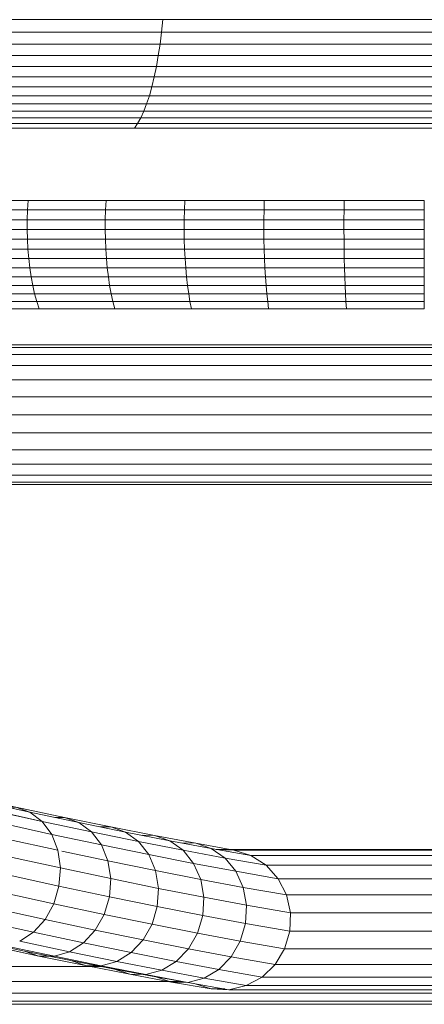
# Model space of a CAD drawing. Header units: millimetres. Extents: x -5903 to 5148, y -923 to 11622.
# Tile 26 of 37: x 3806 to 3877, y 6919 to 7092. Entities that reach past the tile are written whole.
import ezdxf

# ---------------------------------------------------------------- set-up
doc = ezdxf.new("R2010")
doc.units = ezdxf.units.MM
doc.layers.add('G-XREF-____-OTLN', color=7, linetype='Continuous', lineweight=9, true_color=0x007f7f)
doc.layers.add('I-FURN-____-OTLN', color=7, linetype='Continuous', lineweight=9)

# ---------------------------------------------------------------- blocks, each defined once
blk = doc.blocks.new('Gym_Bicycle - BYCYCLE_dwg-951122-Level 1')
at = {"layer": 'G-XREF-____-OTLN'}
for p, q in [((119.1, 480.97), (639.78, 480.97)), ((639.34, 480.4), (118.72, 480.4)), ((638.93, 479.04), (118.36, 479.04)), ((216.22, 477.69), (121.3, 477.69)), ((219.27, 478.41), (121.46, 478.41)), ((216.22, 477.69), (213.45, 476.18)), ((219.27, 478.41), (216.22, 477.69)), ((223.63, 476.38), (216.22, 477.69)), ((219.27, 478.41), (222.39, 478.28)), ((226.47, 477.14), (219.27, 478.41)), ((222.39, 478.28), (219.96, 478.28)), ((229.35, 477.06), (222.39, 478.28)), ((222.39, 478.28), (225.38, 477.33)), ((213.45, 476.18), (118.56, 476.18)), ((211.16, 473.98), (213.45, 476.18)), ((221.05, 474.84), (213.45, 476.18)), ((221.05, 474.84), (223.63, 476.38)), ((221.05, 474.84), (223.63, 476.38)), ((226.47, 477.14), (223.63, 476.38)), ((231.06, 474.99), (223.63, 476.38)), ((231.06, 474.99), (223.63, 476.38)), ((233.84, 475.76), (226.47, 477.14)), ((229.35, 477.06), (226.47, 477.14)), ((232.1, 476.15), (226.47, 477.14)), ((232.1, 476.15), (226.47, 477.14)), ((638.56, 476.97), (227.44, 476.97)), ((236.66, 475.69), (229.35, 477.06)), ((229.35, 477.06), (232.1, 476.15)), ((231.06, 474.99), (233.84, 475.76)), ((239.34, 474.79), (232.1, 476.15)), ((241.66, 474.22), (233.84, 475.76)), ((233.84, 475.76), (236.66, 475.69)), ((218.88, 472.62), (221.05, 474.84)), ((218.88, 472.62), (221.05, 474.84)), ((228.51, 473.44), (221.05, 474.84)), ((221.05, 474.84), (228.51, 473.44)), ((228.51, 473.44), (231.06, 474.99)), ((238.93, 473.45), (231.06, 474.99)), ((244.42, 474.17), (236.66, 475.69)), ((239.34, 474.79), (236.66, 475.69)), ((241.66, 474.22), (238.93, 473.45)), ((247.03, 473.28), (239.34, 474.79)), ((249.9, 472.53), (241.66, 474.22)), ((244.42, 474.17), (241.66, 474.22)), ((638.27, 474.34), (241.67, 474.34)), ((241.67, 474.34), (638.27, 474.34)), ((252.6, 472.49), (244.42, 474.17)), ((247.03, 473.28), (244.42, 474.17)), ((211.16, 473.98), (113.14, 473.98)), ((211.16, 473.98), (113.14, 473.98)), ((209.5, 471.24), (211.16, 473.98)), ((218.88, 472.62), (211.16, 473.98)), ((217.28, 469.87), (218.88, 472.62)), ((226.38, 471.22), (218.88, 472.62)), ((226.38, 471.22), (218.88, 472.62)), ((228.51, 473.44), (226.38, 471.22)), ((228.51, 473.44), (226.38, 471.22)), ((236.43, 471.89), (228.51, 473.44)), ((236.43, 471.89), (238.93, 473.45)), ((247.24, 471.74), (238.93, 473.45)), ((247.24, 471.74), (238.93, 473.45)), ((255.14, 471.62), (247.03, 473.28)), ((247.24, 471.74), (249.9, 472.53)), ((249.9, 472.53), (247.24, 471.74)), ((258.57, 470.69), (249.9, 472.53)), ((252.6, 472.49), (249.9, 472.53)), ((261.2, 470.66), (252.6, 472.49)), ((255.14, 471.62), (252.6, 472.49)), ((209.5, 471.24), (111.45, 471.24)), ((208.58, 468.15), (209.5, 471.24)), ((217.28, 469.87), (209.5, 471.24)), ((226.38, 471.22), (224.79, 468.47)), ((234.33, 469.66), (226.38, 471.22)), ((234.33, 469.66), (236.43, 471.89)), ((244.79, 470.18), (236.43, 471.89)), ((236.43, 471.89), (244.79, 470.18)), ((244.79, 470.18), (247.24, 471.74)), ((255.98, 469.89), (247.24, 471.74)), ((263.66, 469.81), (255.14, 471.62)), ((216.36, 466.78), (217.28, 469.87)), ((217.28, 469.87), (216.36, 466.78)), ((224.79, 468.47), (217.28, 469.87)), ((224.79, 468.47), (217.28, 469.87)), ((234.33, 469.66), (232.76, 466.9)), ((242.72, 467.94), (234.33, 469.66)), ((234.33, 469.66), (242.72, 467.94)), ((244.79, 470.18), (242.72, 467.94)), ((253.58, 468.31), (244.79, 470.18)), ((244.79, 470.18), (253.58, 468.31)), ((255.98, 469.89), (253.58, 468.31)), ((255.98, 469.89), (253.58, 468.31)), ((208.58, 468.15), (110.54, 468.15)), ((208.58, 468.15), (208.47, 464.92)), ((216.36, 466.78), (208.58, 468.15)), ((208.58, 468.15), (216.36, 466.78)), ((223.87, 465.38), (224.79, 468.47)), ((223.87, 465.38), (224.79, 468.47)), ((232.76, 466.9), (224.79, 468.47)), ((241.17, 465.18), (242.72, 467.94)), ((251.54, 466.06), (242.72, 467.94)), ((253.58, 468.31), (251.54, 466.06)), ((253.58, 468.31), (251.54, 466.06)), ((262.78, 466.29), (253.58, 468.31)), ((253.58, 468.31), (262.78, 466.29)), ((216.36, 466.78), (216.18, 463.56)), ((223.87, 465.38), (216.36, 466.78)), ((216.36, 466.78), (223.87, 465.38)), ((223.68, 462.16), (223.87, 465.38)), ((223.87, 465.38), (223.68, 462.16)), ((231.84, 463.81), (223.87, 465.38)), ((232.76, 466.9), (231.84, 463.81)), ((241.17, 465.18), (232.76, 466.9)), ((241.17, 465.18), (232.76, 466.9)), ((251.54, 466.06), (250.01, 463.3)), ((260.78, 464.03), (251.54, 466.06)), ((260.78, 464.03), (251.54, 466.06)), ((208.47, 464.92), (110.45, 464.92)), ((216.18, 463.56), (208.47, 464.92)), ((208.47, 464.92), (209.17, 461.77)), ((231.84, 463.81), (231.63, 460.6)), ((231.63, 460.6), (231.84, 463.81)), ((240.25, 462.09), (231.84, 463.81)), ((231.84, 463.81), (240.25, 462.09)), ((240.25, 462.09), (241.17, 465.18)), ((250.01, 463.3), (241.17, 465.18)), ((223.68, 462.16), (216.18, 463.56)), ((216.18, 463.56), (216.75, 460.43)), ((231.63, 460.6), (223.68, 462.16)), ((223.68, 462.16), (224.22, 459.04)), ((223.68, 462.16), (224.22, 459.04)), ((223.68, 462.16), (231.63, 460.6)), ((240.25, 462.09), (240.02, 458.88)), ((249.09, 460.21), (240.25, 462.09)), ((250.01, 463.3), (249.09, 460.21)), ((259.27, 461.27), (250.01, 463.3)), ((209.17, 461.77), (111.2, 461.77)), ((216.75, 460.43), (209.17, 461.77)), ((209.17, 461.77), (210.63, 458.91)), ((216.75, 460.43), (209.17, 461.77)), ((224.22, 459.04), (216.75, 460.43)), ((218.04, 457.61), (216.75, 460.43)), ((224.22, 459.04), (216.75, 460.43)), ((240.02, 458.88), (231.63, 460.6)), ((231.63, 460.6), (232.13, 457.48)), ((232.13, 457.48), (231.63, 460.6)), ((231.63, 460.6), (240.02, 458.88)), ((248.84, 457.01), (249.09, 460.21)), ((258.35, 458.18), (249.09, 460.21)), ((210.63, 458.91), (112.74, 458.91)), ((218.04, 457.61), (210.63, 458.91)), ((210.63, 458.91), (212.76, 456.54)), ((218.04, 457.61), (210.63, 458.91)), ((232.13, 457.48), (224.22, 459.04)), ((225.46, 456.22), (224.22, 459.04)), ((224.22, 459.04), (232.13, 457.48)), ((225.46, 456.22), (224.22, 459.04)), ((248.84, 457.01), (240.02, 458.88)), ((240.02, 458.88), (240.49, 455.77)), ((225.46, 456.22), (218.04, 457.61)), ((219.95, 455.28), (218.04, 457.61)), ((218.04, 457.61), (225.46, 456.22)), ((240.49, 455.77), (232.13, 457.48)), ((232.13, 457.48), (233.33, 454.67)), ((232.13, 457.48), (240.49, 455.77)), ((233.33, 454.67), (232.13, 457.48)), ((258.07, 454.98), (248.84, 457.01)), ((249.27, 453.91), (248.84, 457.01)), ((114.96, 456.54), (212.76, 456.54)), ((215.41, 454.82), (212.76, 456.54)), ((219.95, 455.28), (212.76, 456.54)), ((222.36, 453.6), (219.95, 455.28)), ((227.32, 453.9), (219.95, 455.28)), ((219.95, 455.28), (227.32, 453.9)), ((233.33, 454.67), (225.46, 456.22)), ((225.46, 456.22), (227.32, 453.9)), ((233.33, 454.67), (225.46, 456.22)), ((248.6, 454.05), (240.49, 455.77)), ((240.49, 455.77), (241.63, 452.97)), ((240.49, 455.77), (248.6, 454.05)), ((215.41, 454.82), (117.72, 454.82)), ((218.41, 453.87), (120.81, 453.87)), ((221.53, 453.75), (124.04, 453.75)), ((215.41, 454.82), (218.41, 453.87)), ((215.41, 454.82), (222.36, 453.6)), ((222.36, 453.6), (215.41, 454.82)), ((225.1, 452.69), (218.41, 453.87)), ((218.41, 453.87), (221.53, 453.75)), ((225.1, 452.69), (222.36, 453.6)), ((222.36, 453.6), (229.66, 452.23)), ((235.13, 452.36), (227.32, 453.9)), ((227.32, 453.9), (229.66, 452.23)), ((227.32, 453.9), (235.13, 452.36)), ((241.63, 452.97), (233.33, 454.67)), ((233.33, 454.67), (235.13, 452.36)), ((235.13, 452.36), (233.33, 454.67)), ((241.63, 452.97), (233.33, 454.67)), ((258.47, 451.89), (249.27, 453.91)), ((249.27, 453.91), (250.36, 451.12)), ((249.27, 453.91), (250.36, 451.12)), ((225.1, 452.69), (232.34, 451.33)), ((225.1, 452.69), (227.59, 452.62)), ((237.41, 450.71), (229.66, 452.23)), ((229.66, 452.23), (232.34, 451.33)), ((243.37, 450.67), (235.13, 452.36)), ((237.41, 450.71), (235.13, 452.36)), ((250.36, 451.12), (241.63, 452.97)), ((241.63, 452.97), (243.37, 450.67)), ((240.02, 449.82), (232.34, 451.33)), ((234.5, 451.28), (232.34, 451.33)), ((245.59, 449.03), (237.41, 450.71)), ((237.41, 450.71), (240.02, 449.82)), ((248.13, 448.16), (240.02, 449.82)), ((241.92, 449.79), (240.02, 449.82)), ((252.04, 448.83), (243.37, 450.67)), ((243.37, 450.67), (245.59, 449.03)), ((243.37, 450.67), (252.04, 448.83)), ((259.5, 449.11), (250.36, 451.12)), ((252.04, 448.83), (250.36, 451.12)), ((250.36, 451.12), (259.5, 449.11)), ((254.18, 447.21), (245.59, 449.03)), ((248.13, 448.16), (245.59, 449.03)), ((254.18, 447.21), (245.59, 449.03)), ((256.65, 446.35), (248.13, 448.16)), ((248.13, 448.16), (249.81, 448.14)), ((261.11, 446.84), (252.04, 448.83)), ((252.04, 448.83), (254.18, 447.21)), ((252.04, 448.83), (254.18, 447.21)), ((263.18, 445.23), (254.18, 447.21)), ((254.18, 447.21), (256.65, 446.35)), ((68.53, 389.66), (398.54, 389.66)), ((68.53, 389.24), (398.52, 389.24)), ((68.53, 388.01), (398.5, 388.01)), ((68.53, 386.07), (398.49, 386.07)), ((68.53, 383.53), (398.48, 383.53)), ((68.53, 380.57), (398.47, 380.57)), ((68.53, 377.4), (398.47, 377.4)), ((68.53, 377.4), (398.47, 377.4)), ((390.74, 374.22), (68.53, 374.22)), ((390.74, 374.22), (68.53, 374.22)), ((68.53, 371.26), (390.03, 371.26)), ((68.53, 371.26), (390.03, 371.26)), ((68.53, 368.72), (389.42, 368.72)), ((389.42, 368.72), (68.53, 368.72)), ((68.53, 366.78), (388.96, 366.78)), ((388.96, 366.78), (68.53, 366.78)), ((68.53, 365.55), (388.67, 365.55)), ((388.67, 365.55), (68.53, 365.55)), ((100.06, 365.13), (388.57, 365.13)), ((100.06, 365.13), (388.57, 365.13)), ((198.66, 358.78), (184.98, 358.78)), ((198.66, 358.78), (184.98, 358.78)), ((198.66, 358.78), (184.98, 358.78)), ((184.98, 358.78), (184.98, 357.51)), ((212.3, 358.78), (198.66, 358.78)), ((212.3, 358.78), (198.66, 358.78)), ((198.66, 358.78), (198.74, 357.51)), ((212.3, 358.78), (198.66, 358.78)), ((225.86, 358.78), (212.3, 358.78)), ((225.86, 358.78), (212.3, 358.78)), ((212.3, 358.78), (212.46, 357.51)), ((212.3, 358.78), (212.46, 357.51)), ((239.3, 358.78), (225.86, 358.78)), ((239.3, 358.78), (225.86, 358.78)), ((225.86, 358.78), (226.11, 357.51)), ((226.11, 357.51), (225.86, 358.78)), ((252.58, 358.78), (239.3, 358.78)), ((252.58, 358.78), (239.3, 358.78)), ((239.3, 358.78), (239.63, 357.51)), ((252.58, 358.78), (239.3, 358.78)), ((265.67, 358.78), (252.58, 358.78)), ((265.67, 358.78), (252.58, 358.78)), ((252.58, 358.78), (253, 357.51)), ((252.58, 358.78), (253, 357.51)), ((198.74, 357.51), (184.98, 357.51)), ((184.98, 357.51), (184.98, 356.15)), ((198.74, 357.51), (198.82, 356.15)), ((198.74, 357.51), (212.46, 357.51)), ((212.61, 356.15), (212.46, 357.51)), ((212.46, 357.51), (226.11, 357.51)), ((226.33, 356.15), (226.11, 357.51)), ((239.63, 357.51), (226.11, 357.51)), ((226.33, 356.15), (226.11, 357.51)), ((239.63, 357.51), (226.11, 357.51)), ((253, 357.51), (239.63, 357.51)), ((239.93, 356.15), (239.63, 357.51)), ((266.16, 357.51), (253, 357.51)), ((253, 357.51), (253.37, 356.15)), ((266.16, 357.51), (253, 357.51)), ((253, 357.51), (253.37, 356.15)), ((184.98, 356.15), (198.82, 356.15)), ((184.98, 356.15), (184.98, 354.7)), ((184.98, 356.15), (198.82, 356.15)), ((198.88, 354.7), (184.98, 354.7)), ((212.61, 356.15), (198.82, 356.15)), ((198.88, 354.7), (198.82, 356.15)), ((198.82, 356.15), (198.88, 354.7)), ((212.75, 354.7), (198.88, 354.7)), ((198.88, 354.7), (198.94, 353.18)), ((226.33, 356.15), (212.61, 356.15)), ((212.75, 354.7), (212.61, 356.15)), ((212.61, 356.15), (226.33, 356.15)), ((212.75, 354.7), (212.61, 356.15)), ((212.75, 354.7), (226.53, 354.7)), ((212.75, 354.7), (212.86, 353.18)), ((226.53, 354.7), (212.75, 354.7)), ((212.86, 353.18), (212.75, 354.7)), ((226.33, 356.15), (226.53, 354.7)), ((226.33, 356.15), (239.93, 356.15)), ((226.33, 356.15), (226.53, 354.7)), ((239.93, 356.15), (226.33, 356.15)), ((226.53, 354.7), (240.2, 354.7)), ((226.53, 354.7), (226.7, 353.18)), ((226.7, 353.18), (226.53, 354.7)), ((253.37, 356.15), (239.93, 356.15)), ((240.2, 354.7), (239.93, 356.15)), ((240.2, 354.7), (239.93, 356.15)), ((253.7, 354.7), (240.2, 354.7)), ((240.42, 353.18), (240.2, 354.7)), ((266.61, 356.15), (253.37, 356.15)), ((253.7, 354.7), (253.37, 356.15)), ((253.37, 356.15), (253.7, 354.7)), ((266.61, 356.15), (253.37, 356.15)), ((267, 354.7), (253.7, 354.7)), ((253.98, 353.18), (253.7, 354.7)), ((253.7, 354.7), (267, 354.7)), ((198.94, 353.18), (184.98, 353.18)), ((184.98, 353.18), (198.94, 353.18)), ((184.98, 353.18), (184.98, 351.59)), ((198.94, 353.18), (198.99, 351.59)), ((198.94, 353.18), (212.86, 353.18)), ((198.94, 353.18), (198.99, 351.59)), ((198.94, 353.18), (212.86, 353.18)), ((212.96, 351.59), (212.86, 353.18)), ((212.86, 353.18), (226.7, 353.18)), ((240.42, 353.18), (226.7, 353.18)), ((226.7, 353.18), (226.85, 351.59)), ((226.85, 351.59), (226.7, 353.18)), ((240.42, 353.18), (226.7, 353.18)), ((253.98, 353.18), (240.42, 353.18)), ((240.62, 351.59), (240.42, 353.18)), ((267.34, 353.18), (253.98, 353.18)), ((254.22, 351.59), (253.98, 353.18)), ((267.34, 353.18), (253.98, 353.18)), ((184.98, 351.59), (198.99, 351.59)), ((198.99, 351.59), (184.98, 351.59)), ((184.98, 351.59), (184.98, 349.95)), ((199.03, 349.95), (198.99, 351.59)), ((198.99, 351.59), (212.96, 351.59)), ((212.96, 351.59), (213.04, 349.95)), ((212.96, 351.59), (226.85, 351.59)), ((212.96, 351.59), (226.85, 351.59)), ((226.96, 349.95), (226.85, 351.59)), ((240.62, 351.59), (226.85, 351.59)), ((226.85, 351.59), (240.62, 351.59)), ((240.77, 349.95), (240.62, 351.59)), ((254.22, 351.59), (240.62, 351.59)), ((240.62, 351.59), (254.22, 351.59)), ((240.62, 351.59), (240.77, 349.95)), ((267.63, 351.59), (254.22, 351.59)), ((254.41, 349.95), (254.22, 351.59)), ((254.41, 349.95), (254.22, 351.59)), ((199.03, 349.95), (184.98, 349.95)), ((199.03, 349.95), (199.05, 348.28)), ((199.03, 349.95), (213.04, 349.95)), ((213.04, 349.95), (199.03, 349.95)), ((226.96, 349.95), (213.04, 349.95)), ((213.04, 349.95), (213.09, 348.28)), ((226.96, 349.95), (213.04, 349.95)), ((240.77, 349.95), (226.96, 349.95)), ((227.05, 348.28), (226.96, 349.95)), ((240.77, 349.95), (240.88, 348.28)), ((240.77, 349.95), (254.41, 349.95)), ((240.88, 348.28), (240.77, 349.95)), ((267.85, 349.95), (254.41, 349.95)), ((254.41, 349.95), (254.55, 348.28)), ((267.85, 349.95), (254.41, 349.95)), ((184.98, 348.28), (199.05, 348.28)), ((199.05, 348.28), (184.98, 348.28)), ((199.05, 348.28), (199.07, 346.57)), ((199.05, 348.28), (213.09, 348.28)), ((199.07, 346.57), (199.05, 348.28)), ((227.05, 348.28), (213.09, 348.28)), ((213.13, 346.57), (213.09, 348.28)), ((213.13, 346.57), (213.09, 348.28)), ((227.05, 348.28), (240.88, 348.28)), ((227.05, 348.28), (227.1, 346.57)), ((227.1, 346.57), (227.05, 348.28)), ((227.05, 348.28), (240.88, 348.28)), ((240.88, 348.28), (254.55, 348.28)), ((240.88, 348.28), (240.95, 346.57)), ((240.88, 348.28), (254.55, 348.28)), ((254.64, 346.57), (254.55, 348.28)), ((268.02, 348.28), (254.55, 348.28)), ((254.55, 348.28), (268.02, 348.28)), ((184.98, 346.57), (199.07, 346.57)), ((184.98, 344.86), (184.98, 346.57)), ((213.13, 346.57), (199.07, 346.57)), ((199.08, 344.86), (199.07, 346.57)), ((199.07, 346.57), (213.13, 346.57)), ((199.08, 344.86), (199.07, 346.57)), ((213.13, 346.57), (213.14, 344.86)), ((213.13, 346.57), (227.1, 346.57)), ((213.13, 346.57), (227.1, 346.57)), ((213.13, 346.57), (213.14, 344.86)), ((227.12, 344.86), (227.1, 346.57)), ((227.1, 346.57), (240.95, 346.57)), ((227.12, 344.86), (227.1, 346.57)), ((254.64, 346.57), (240.95, 346.57)), ((240.98, 344.86), (240.95, 346.57)), ((254.64, 346.57), (240.95, 346.57)), ((240.95, 346.57), (240.98, 344.86)), ((254.68, 344.86), (254.64, 346.57)), ((268.13, 346.57), (254.64, 346.57)), ((268.13, 346.57), (254.64, 346.57)), ((254.64, 346.57), (254.68, 344.86)), ((184.98, 344.86), (199.08, 344.86)), ((199.08, 344.86), (213.14, 344.86)), ((199.08, 344.86), (199.08, 343.13)), ((213.14, 344.86), (199.08, 344.86)), ((213.14, 344.86), (227.12, 344.86)), ((213.14, 344.86), (213.14, 343.13)), ((213.14, 343.13), (213.14, 344.86)), ((213.14, 344.86), (227.12, 344.86)), ((227.12, 344.86), (227.12, 343.13)), ((227.12, 344.86), (240.98, 344.86)), ((227.12, 343.13), (227.12, 344.86)), ((240.97, 343.13), (240.98, 344.86)), ((254.68, 344.86), (240.98, 344.86)), ((254.68, 344.86), (240.98, 344.86)), ((254.68, 344.86), (254.66, 343.13)), ((254.66, 343.13), (254.68, 344.86)), ((254.68, 344.86), (268.17, 344.86)), ((184.98, 343.13), (199.08, 343.13)), ((184.98, 343.13), (184.98, 341.42)), ((199.06, 341.42), (199.08, 343.13)), ((199.08, 343.13), (213.14, 343.13)), ((213.11, 341.42), (213.14, 343.13)), ((213.14, 343.13), (213.11, 341.42)), ((227.12, 343.13), (213.14, 343.13)), ((227.12, 343.13), (213.14, 343.13)), ((227.12, 343.13), (227.08, 341.42)), ((240.97, 343.13), (227.12, 343.13)), ((240.97, 343.13), (227.12, 343.13)), ((240.97, 343.13), (240.92, 341.42)), ((254.66, 343.13), (240.97, 343.13)), ((254.66, 343.13), (254.6, 341.42)), ((254.66, 343.13), (254.6, 341.42)), ((268.15, 343.13), (254.66, 343.13)), ((199.06, 341.42), (184.98, 341.42)), ((199.06, 341.42), (184.98, 341.42)), ((184.98, 341.42), (184.98, 339.73)), ((199.06, 341.42), (199.04, 339.73)), ((199.04, 339.73), (199.06, 341.42)), ((199.06, 341.42), (213.11, 341.42)), ((213.11, 341.42), (199.06, 341.42)), ((213.06, 339.73), (213.11, 341.42)), ((213.06, 339.73), (213.11, 341.42)), ((213.11, 341.42), (227.08, 341.42)), ((213.11, 341.42), (227.08, 341.42)), ((227.08, 341.42), (227.01, 339.73)), ((227.08, 341.42), (227.01, 339.73)), ((240.92, 341.42), (227.08, 341.42)), ((240.92, 341.42), (240.82, 339.73)), ((240.82, 339.73), (240.92, 341.42)), ((254.6, 341.42), (240.92, 341.42)), ((254.6, 341.42), (240.92, 341.42)), ((254.6, 341.42), (254.48, 339.73)), ((254.48, 339.73), (254.6, 341.42)), ((268.08, 341.42), (254.6, 341.42)), ((254.6, 341.42), (268.08, 341.42)), ((184.98, 339.73), (199.04, 339.73)), ((199.04, 339.73), (184.98, 339.73)), ((199.04, 339.73), (213.06, 339.73)), ((213.06, 339.73), (199.04, 339.73)), ((213.06, 339.73), (227.01, 339.73)), ((227.01, 339.73), (213.06, 339.73)), ((240.82, 339.73), (227.01, 339.73)), ((240.82, 339.73), (227.01, 339.73)), ((254.48, 339.73), (240.82, 339.73)), ((254.48, 339.73), (240.82, 339.73)), ((267.94, 339.73), (254.48, 339.73)), ((267.94, 339.73), (254.48, 339.73)), ((171.61, 327.03), (235.86, 327.03)), ((235.86, 327.03), (235.29, 326.21)), ((235.86, 327.03), (304.8, 327.03)), ((304.8, 327.03), (235.86, 327.03)), ((169.45, 325.23), (234.74, 325.23)), ((234.74, 325.23), (169.45, 325.23)), ((170.52, 326.21), (235.29, 326.21)), ((234.21, 324.08), (234.74, 325.23)), ((235.29, 326.21), (234.74, 325.23)), ((234.74, 325.23), (304.8, 325.23)), ((235.29, 326.21), (304.8, 326.21)), ((234.21, 324.08), (168.43, 324.08)), ((234.21, 324.08), (233.71, 322.78)), ((234.21, 324.08), (304.8, 324.08)), ((167.46, 322.78), (233.71, 322.78)), ((233.71, 322.78), (233.23, 321.34)), ((233.23, 321.34), (233.71, 322.78)), ((233.71, 322.78), (304.8, 322.78)), ((233.71, 322.78), (304.8, 322.78)), ((166.54, 321.34), (233.23, 321.34)), ((166.54, 321.34), (233.23, 321.34)), ((233.23, 321.34), (232.79, 319.76)), ((233.23, 321.34), (304.8, 321.34)), ((233.23, 321.34), (304.8, 321.34)), ((165.68, 319.76), (232.79, 319.76)), ((232.37, 318.05), (232.79, 319.76)), ((304.8, 319.76), (232.79, 319.76)), ((164.88, 318.05), (232.37, 318.05)), ((232.37, 318.05), (164.88, 318.05)), ((232, 316.22), (232.37, 318.05)), ((304.8, 318.05), (232.37, 318.05)), ((164.16, 316.22), (232, 316.22)), ((232, 316.22), (231.66, 314.29)), ((232, 316.22), (304.8, 316.22)), ((163.5, 314.29), (231.66, 314.29)), ((231.36, 312.27), (231.66, 314.29)), ((304.8, 314.29), (231.66, 314.29)), ((162.92, 312.27), (231.36, 312.27)), ((162.92, 312.27), (231.36, 312.27)), ((231.1, 310.16), (231.36, 312.27)), ((231.36, 312.27), (304.8, 312.27)), ((162.42, 310.16), (231.1, 310.16)), ((162.42, 310.16), (231.1, 310.16)), ((230.89, 307.98), (231.1, 310.16)), ((231.1, 310.16), (230.89, 307.98)), ((231.1, 310.16), (304.8, 310.16)), ((231.1, 310.16), (304.8, 310.16)), ((162.01, 307.98), (230.89, 307.98)), ((230.89, 307.98), (378.71, 307.98))]:
    blk.add_line(p, q, dxfattribs=at)
at = {"layer": 'G-XREF-____-OTLN', "flags": 128}
for points in [[(118.36, 479.04), (118.72, 480.4), (639.34, 480.4), (639.78, 480.97), (660.57, 480.4), (664.78, 480.04)], [(639.78, 480.97), (119.1, 480.97), (118.72, 480.4)], [(118.16, 477.6), (115.48, 476.18), (113.14, 473.98), (111.45, 471.24), (209.5, 471.24), (217.28, 469.87)], [(118.06, 476.97), (118.36, 479.04), (638.93, 479.04), (659.36, 478.47)], [(223.63, 476.38), (216.22, 477.69), (121.3, 477.69)], [(223.63, 476.38), (226.47, 477.14), (219.27, 478.41), (124.5, 478.41)], [(219.96, 478.28), (222.39, 478.28), (229.35, 477.06), (226.47, 477.14), (233.84, 475.76), (241.66, 474.22), (238.93, 473.45), (236.43, 471.89), (234.33, 469.66)], [(659.36, 478.47), (658.8, 476.41), (638.56, 476.97), (227.44, 476.97)], [(118.56, 476.18), (213.45, 476.18), (221.05, 474.84)], [(241.66, 474.22), (244.42, 474.17), (236.66, 475.69), (239.34, 474.79), (232.1, 476.15), (229.35, 477.06), (236.66, 475.69), (233.84, 475.76), (231.06, 474.99)], [(238.93, 473.45), (231.06, 474.99), (228.51, 473.44), (236.43, 471.89)], [(239.34, 474.79), (247.03, 473.28), (255.14, 471.62)], [(272.59, 467.85), (270.2, 468.69), (261.2, 470.66), (258.57, 470.69), (249.9, 472.53), (241.66, 474.22)], [(247.03, 473.28), (244.42, 474.17), (252.6, 472.49), (255.14, 471.62), (263.66, 469.81)], [(217.28, 469.87), (218.88, 472.62), (211.16, 473.98)], [(278.3, 466.56), (272.59, 467.85), (263.66, 469.81), (261.2, 470.66), (252.6, 472.49), (249.9, 472.53)], [(232.76, 466.9), (224.79, 468.47), (226.38, 471.22)], [(226.38, 471.22), (234.33, 469.66), (232.76, 466.9)], [(242.72, 467.94), (244.79, 470.18), (247.24, 471.74), (255.98, 469.89)], [(110.45, 464.92), (110.54, 468.15), (208.58, 468.15)], [(251.54, 466.06), (242.72, 467.94), (241.17, 465.18)], [(216.36, 466.78), (216.18, 463.56), (223.68, 462.16)], [(232.76, 466.9), (231.84, 463.81), (223.87, 465.38)], [(251.54, 466.06), (250.01, 463.3), (249.09, 460.21), (258.35, 458.18)], [(111.2, 461.77), (110.45, 464.92), (208.47, 464.92), (216.18, 463.56)], [(248.84, 457.01), (249.09, 460.21), (240.25, 462.09), (241.17, 465.18), (250.01, 463.3)], [(216.18, 463.56), (216.75, 460.43), (218.04, 457.61)], [(240.25, 462.09), (240.02, 458.88), (240.49, 455.77), (241.63, 452.97), (250.36, 451.12)], [(250.01, 463.3), (259.27, 461.27), (258.35, 458.18), (268.01, 456), (268.93, 459.09)], [(209.17, 461.77), (111.2, 461.77), (112.74, 458.91)], [(210.63, 458.91), (112.74, 458.91), (114.96, 456.54), (212.76, 456.54)], [(240.02, 458.88), (248.84, 457.01), (258.07, 454.98)], [(212.76, 456.54), (219.95, 455.28), (218.04, 457.61)], [(258.47, 451.89), (249.27, 453.91), (248.84, 457.01)], [(229.66, 452.23), (222.36, 453.6), (219.95, 455.28)], [(225.46, 456.22), (227.32, 453.9), (229.66, 452.23), (237.41, 450.71), (240.02, 449.82), (241.92, 449.79)], [(215.41, 454.82), (117.72, 454.82), (120.81, 453.87), (124.04, 453.75), (221.52, 453.75)], [(120.81, 453.87), (218.41, 453.87), (225.1, 452.69), (222.36, 453.6)], [(227.59, 452.62), (225.1, 452.69), (232.34, 451.33), (240.02, 449.82), (248.13, 448.16), (249.81, 448.14)], [(234.5, 451.28), (232.34, 451.33), (229.66, 452.23)], [(235.13, 452.36), (243.37, 450.67), (241.63, 452.97)], [(245.59, 449.03), (237.41, 450.71), (235.13, 452.36)], [(258.15, 446.34), (256.65, 446.35), (248.13, 448.16), (245.59, 449.03), (243.37, 450.67)], [(250.36, 451.12), (252.04, 448.83), (261.11, 446.84), (270.58, 444.7), (269.05, 446.96)], [(263.18, 445.23), (254.18, 447.21), (256.65, 446.35), (265.57, 444.4), (263.18, 445.23), (272.57, 443.11)], [(445.93, 389.66), (422.24, 389.66), (398.54, 389.66), (68.53, 389.66)], [(422.11, 388.01), (422.17, 389.24), (398.52, 389.24), (68.53, 389.24)], [(68.53, 388.01), (398.5, 388.01), (422.11, 388.01), (422.05, 386.07)], [(68.53, 380.57), (398.47, 380.57), (398.47, 377.4)], [(198.66, 358.78), (198.74, 357.51), (184.98, 357.51)], [(239.3, 358.78), (225.86, 358.78), (212.3, 358.78)], [(253, 357.51), (239.63, 357.51), (239.3, 358.78)], [(278.52, 358.78), (265.67, 358.78), (252.58, 358.78)], [(212.46, 357.51), (198.74, 357.51), (198.82, 356.15)], [(226.11, 357.51), (212.46, 357.51), (212.61, 356.15), (198.82, 356.15)], [(253.37, 356.15), (239.93, 356.15), (239.63, 357.51)], [(198.88, 354.7), (184.98, 354.7), (184.98, 353.18)], [(212.75, 354.7), (198.88, 354.7), (198.94, 353.18)], [(226.53, 354.7), (240.2, 354.7), (240.42, 353.18)], [(253.98, 353.18), (253.7, 354.7), (240.2, 354.7)], [(226.7, 353.18), (212.86, 353.18), (212.96, 351.59)], [(254.22, 351.59), (253.98, 353.18), (240.42, 353.18), (240.62, 351.59)], [(199.03, 349.95), (198.99, 351.59), (212.96, 351.59), (213.04, 349.95)], [(240.77, 349.95), (226.96, 349.95), (226.85, 351.59)], [(254.22, 351.59), (267.63, 351.59), (267.85, 349.95)], [(199.03, 349.95), (184.98, 349.95), (184.98, 348.28)], [(213.04, 349.95), (213.09, 348.28), (199.05, 348.28), (199.03, 349.95)], [(213.09, 348.28), (227.05, 348.28), (226.96, 349.95)], [(240.77, 349.95), (254.41, 349.95), (254.55, 348.28), (254.64, 346.57)], [(184.98, 348.28), (184.98, 346.57), (199.07, 346.57)], [(227.1, 346.57), (240.95, 346.57), (240.88, 348.28)], [(184.98, 344.86), (184.98, 343.13), (199.08, 343.13)], [(199.08, 343.13), (199.08, 344.86), (184.98, 344.86)], [(227.12, 344.86), (240.98, 344.86), (240.97, 343.13)], [(254.68, 344.86), (268.17, 344.86), (268.15, 343.13), (254.66, 343.13)], [(199.06, 341.42), (199.08, 343.13), (213.14, 343.13)], [(240.92, 341.42), (227.08, 341.42), (227.12, 343.13)], [(240.92, 341.42), (240.97, 343.13), (254.66, 343.13)], [(235.29, 326.21), (235.86, 327.03), (171.61, 327.03)], [(169.45, 325.23), (170.52, 326.21), (235.29, 326.21)], [(381.46, 326.21), (374.31, 326.21), (374.86, 325.23), (304.8, 325.23), (304.8, 324.08), (234.21, 324.08), (234.74, 325.23)], [(168.43, 324.08), (234.21, 324.08), (233.71, 322.78)], [(233.71, 322.78), (167.46, 322.78), (110.57, 322.78), (109.27, 321.34)], [(165.68, 319.76), (232.79, 319.76), (233.23, 321.34)], [(376.37, 321.34), (304.8, 321.34), (304.8, 319.76), (232.79, 319.76), (232.37, 318.05)], [(304.8, 318.05), (232.37, 318.05), (232, 316.22)], [(232, 316.22), (164.16, 316.22), (163.5, 314.29)], [(304.8, 316.22), (304.8, 314.29), (231.66, 314.29), (163.5, 314.29)], [(231.36, 312.27), (231.66, 314.29), (232, 316.22), (304.8, 316.22), (377.6, 316.22), (377.94, 314.29), (378.24, 312.27), (304.8, 312.27), (304.8, 314.29), (377.94, 314.29)], [(304.8, 312.27), (231.36, 312.27), (231.1, 310.16)]]:
    blk.add_lwpolyline(points, dxfattribs=at)
for points in [[(68.53, 383.53), (398.48, 383.53), (398.49, 386.07), (68.53, 386.07)], [(234.74, 325.23), (235.29, 326.21), (304.8, 326.21), (304.8, 327.03), (373.74, 327.03), (374.31, 326.21), (304.8, 326.21), (304.8, 325.23)]]:
    blk.add_lwpolyline(points, close=True, dxfattribs=at)
blk = doc.blocks.new('Gym_Bicycle - Gym_Bicycle-951134-Level 1')
blk.add_blockref('Gym_Bicycle - BYCYCLE_dwg-951122-Level 1', (-349.12, -253.52))

msp = doc.modelspace()

# ---------------------------------------------------------------- block references
at = {"layer": 'I-FURN-____-OTLN', "rotation": 180}
msp.add_blockref('Gym_Bicycle - Gym_Bicycle-951134-Level 1', (3712.6, 7146.94), dxfattribs=at)

doc.saveas('drawing.dxf')
